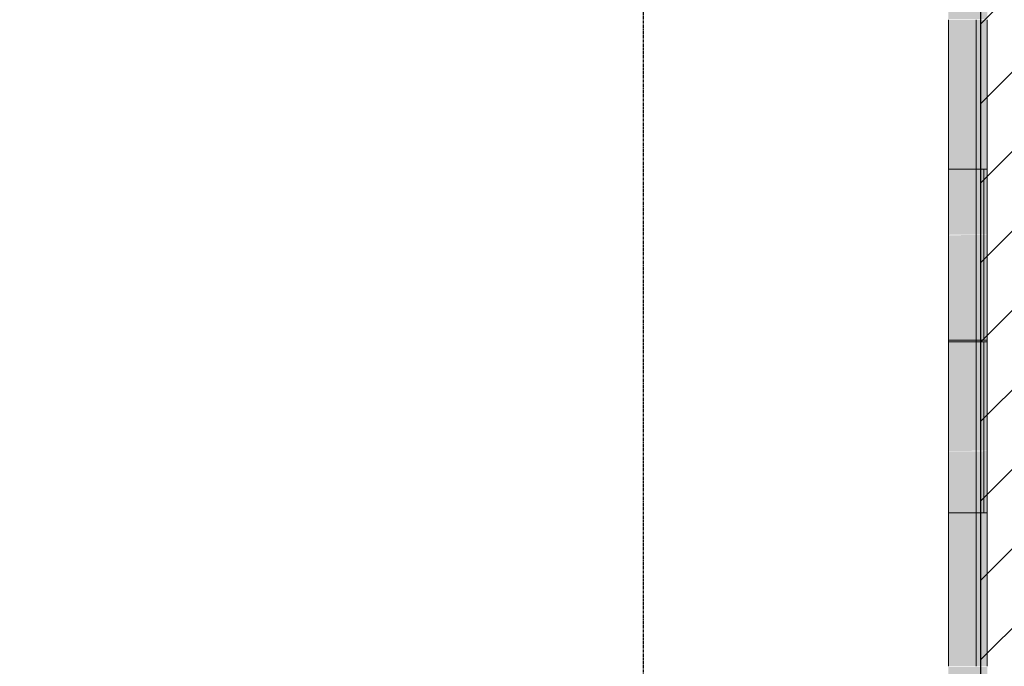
# Model space of a CAD drawing. Header units: inches. Extents: x -4126 to -1814, y 9773 to 12338.
# Tile 44 of 113: x -2312 to -2093, y 10593 to 10737. Entities that reach past the tile are written whole.
import ezdxf

# ---------------------------------------------------------------- set-up
doc = ezdxf.new("R2010")
doc.units = ezdxf.units.IN
doc.header["$MEASUREMENT"] = 0
doc.linetypes.add('Grid Line 1_2_', pattern=[0.875, 0.5, -0.125, 0.125, -0.125])
doc.layers.add('A-WALL', color=113, linetype='Continuous', lineweight=13)
doc.layers.add('S-GRID', color=1, linetype='Continuous', lineweight=9)
doc.layers.add('LOAD_HATCH', color=8, linetype='Continuous')

# ---------------------------------------------------------------- blocks, each defined once
blk = doc.blocks.new('CTR - 1st Phase - Shell_rvt-1-FRAMING PLAN - 1ST FLOOR')
at = {"layer": 'A-WALL', "lineweight": 5, "transparency": 33554585}
h = blk.add_hatch(color=13, dxfattribs=at)
h.paths.add_polyline_path([(-2099.32, 10018.05), (-2099.32, 10063.45), (-2105.45, 10063.45), (-2105.45, 10018.05)], flags=0)
h.paths.add_polyline_path([(-2105.45, 10063.84), (-2099.32, 10063.84), (-2099.32, 10064.27), (-2105.45, 10064.27)], flags=0)
h.paths.add_polyline_path([(-2105.45, 10065.22), (-2099.32, 10065.22), (-2099.32, 10065.65), (-2105.45, 10065.65)], flags=0)
h.paths.add_polyline_path([(-2105.45, 10066.05), (-2099.32, 10066.05), (-2099.32, 10089.39), (-2105.45, 10089.39)], flags=0)
h.paths.add_polyline_path([(-2105.45, 10127.41), (-2099.32, 10127.41), (-2099.32, 10127.79), (-2105.45, 10127.79)], flags=0)
h.paths.add_polyline_path([(-2105.45, 10165.81), (-2099.32, 10165.81), (-2099.32, 10166.19), (-2105.45, 10166.19)], flags=0)
h.paths.add_polyline_path([(-2099.32, 10204.21), (-2099.32, 10207.45), (-2105.45, 10207.45), (-2105.45, 10204.21)], flags=0)
h.paths.add_polyline_path([(-2105.45, 10207.84), (-2099.32, 10207.84), (-2099.32, 10208.27), (-2105.45, 10208.27)], flags=0)
h.paths.add_polyline_path([(-2105.45, 10209.22), (-2099.32, 10209.22), (-2099.32, 10209.65), (-2105.45, 10209.65)], flags=0)
h.paths.add_polyline_path([(-2105.45, 10210.05), (-2099.32, 10210.05), (-2099.32, 10255.45), (-2105.45, 10255.45), (-2105.45, 10222.87)], flags=0)
h.paths.add_polyline_path([(-2105.45, 10255.84), (-2099.32, 10255.84), (-2099.32, 10256.27), (-2105.45, 10256.27)], flags=0)
h.paths.add_polyline_path([(-2099.32, 10257.22), (-2099.32, 10257.65), (-2105.45, 10257.65), (-2105.45, 10257.22)], flags=0)
h.paths.add_polyline_path([(-2105.45, 10258.05), (-2099.32, 10258.05), (-2099.32, 10261.71), (-2105.45, 10261.71)], flags=0)
h.paths.add_polyline_path([(-2099.32, 10289.59), (-2099.32, 10303.45), (-2105.45, 10303.45), (-2105.45, 10289.59)], flags=0)
h.paths.add_polyline_path([(-2105.45, 10303.84), (-2099.32, 10303.84), (-2099.32, 10304.27), (-2105.45, 10304.27)], flags=0)
h.paths.add_polyline_path([(-2105.45, 10305.22), (-2099.32, 10305.22), (-2099.32, 10305.65), (-2105.45, 10305.65)], flags=0)
h.paths.add_polyline_path([(-2105.45, 10306.05), (-2099.32, 10306.05), (-2099.32, 10319.79), (-2105.45, 10319.79)], flags=0)
h.paths.add_polyline_path([(-2105.45, 10357.81), (-2099.32, 10357.81), (-2099.32, 10358.19), (-2105.45, 10358.19)], flags=0)
h.paths.add_polyline_path([(-2105.45, 10396.21), (-2099.32, 10396.21), (-2099.32, 10399.45), (-2105.45, 10399.45)], flags=0)
h.paths.add_polyline_path([(-2099.32, 10399.84), (-2099.32, 10400.27), (-2105.45, 10400.27), (-2105.45, 10399.84)], flags=0)
h.paths.add_polyline_path([(-2105.45, 10401.22), (-2099.32, 10401.22), (-2099.32, 10401.65), (-2105.45, 10401.65)], flags=0)
h.paths.add_polyline_path([(-2099.32, 10402.05), (-2099.32, 10447.45), (-2105.45, 10447.45), (-2105.45, 10402.05)], flags=0)
h.paths.add_polyline_path([(-2099.32, 10447.84), (-2099.32, 10448.27), (-2105.45, 10448.27), (-2105.45, 10447.84)], flags=0)
h.paths.add_polyline_path([(-2099.32, 10449.22), (-2099.32, 10449.65), (-2105.45, 10449.65), (-2105.45, 10449.22)], flags=0)
h.paths.add_polyline_path([(-2105.45, 10450.05), (-2099.32, 10450.05), (-2099.32, 10473.39), (-2105.45, 10473.39), (-2105.45, 10467.19)], flags=0)
h.paths.add_polyline_path([(-2099.32, 10511.41), (-2099.32, 10542.99), (-2105.45, 10542.99), (-2105.45, 10511.41)], flags=0)
h.paths.add_polyline_path([(-2099.32, 10570.86), (-2099.32, 10591.45), (-2105.45, 10591.45), (-2105.45, 10570.86)], flags=0)
h.paths.add_polyline_path([(-2099.32, 10591.84), (-2099.32, 10592.27), (-2105.45, 10592.27), (-2105.45, 10591.84)], flags=0)
h.paths.add_polyline_path([(-2099.32, 10593.22), (-2099.32, 10593.65), (-2105.45, 10593.65), (-2105.45, 10593.22)], flags=0)
h.paths.add_polyline_path([(-2105.45, 10594.05), (-2099.32, 10594.05), (-2099.32, 10626.99), (-2105.45, 10626.99)], flags=0)
h.paths.add_polyline_path([(-2105.45, 10665.01), (-2099.32, 10665.01), (-2099.32, 10665.39), (-2105.45, 10665.39)], flags=0)
h.paths.add_polyline_path([(-2105.45, 10703.41), (-2099.32, 10703.41), (-2099.32, 10735.45), (-2105.45, 10735.45)], flags=0)
h.paths.add_polyline_path([(-2105.45, 10735.84), (-2099.32, 10735.84), (-2099.32, 10736.27), (-2105.45, 10736.27)], flags=0)
h.paths.add_polyline_path([(-2105.45, 10737.22), (-2099.32, 10737.22), (-2099.32, 10737.65), (-2105.45, 10737.65)], flags=0)
h.paths.add_polyline_path([(-2099.32, 10738.05), (-2099.32, 10742.19), (-2105.45, 10742.19), (-2105.45, 10738.05)], flags=0)
h.paths.add_polyline_path([(-2105.45, 10780.21), (-2099.32, 10780.21), (-2099.32, 10783.45), (-2105.45, 10783.45)], flags=0)
h.paths.add_polyline_path([(-2099.32, 10783.84), (-2099.32, 10784.27), (-2105.45, 10784.27), (-2105.45, 10783.84)], flags=0)
h.paths.add_polyline_path([(-2105.45, 10785.22), (-2099.32, 10785.22), (-2099.32, 10785.65), (-2105.45, 10785.65)], flags=0)
h.paths.add_polyline_path([(-2105.45, 10786.05), (-2099.32, 10786.05), (-2099.32, 10813.86), (-2105.45, 10813.86)], flags=0)
h = blk.add_hatch(color=13, dxfattribs=at)
h.paths.add_polyline_path([(-2099.32, 10018.05), (-2096.82, 10018.05), (-2096.82, 10063.45), (-2099.32, 10063.45), (-2099.32, 10047.19)], flags=0)
h.paths.add_polyline_path([(-2099.32, 10063.84), (-2096.82, 10063.84), (-2096.82, 10064.27), (-2099.32, 10064.27)], flags=0)
h.paths.add_polyline_path([(-2096.82, 10065.22), (-2096.82, 10065.65), (-2099.32, 10065.65), (-2099.32, 10065.22)], flags=0)
h.paths.add_polyline_path([(-2096.82, 10066.05), (-2096.82, 10089.39), (-2099.32, 10089.39), (-2099.32, 10066.05)], flags=0)
h.paths.add_polyline_path([(-2099.32, 10127.41), (-2096.82, 10127.41), (-2096.82, 10127.79), (-2099.32, 10127.79)], flags=0)
h.paths.add_polyline_path([(-2099.32, 10165.81), (-2096.82, 10165.81), (-2096.82, 10166.19), (-2099.32, 10166.19)], flags=0)
h.paths.add_polyline_path([(-2099.32, 10204.21), (-2096.82, 10204.21), (-2096.82, 10207.45), (-2099.32, 10207.45)], flags=0)
h.paths.add_polyline_path([(-2099.32, 10207.84), (-2096.82, 10207.84), (-2096.82, 10208.27), (-2099.32, 10208.27)], flags=0)
h.paths.add_polyline_path([(-2099.32, 10209.22), (-2096.82, 10209.22), (-2096.82, 10209.65), (-2099.32, 10209.65)], flags=0)
h.paths.add_polyline_path([(-2099.32, 10210.05), (-2096.82, 10210.05), (-2096.82, 10255.45), (-2099.32, 10255.45), (-2099.32, 10222.87)], flags=0)
h.paths.add_polyline_path([(-2099.32, 10255.84), (-2096.82, 10255.84), (-2096.82, 10256.27), (-2099.32, 10256.27)], flags=0)
h.paths.add_polyline_path([(-2099.32, 10257.22), (-2096.82, 10257.22), (-2096.82, 10257.65), (-2099.32, 10257.65)], flags=0)
h.paths.add_polyline_path([(-2096.82, 10258.05), (-2096.82, 10303.45), (-2099.32, 10303.45), (-2099.32, 10289.59), (-2098.32, 10289.59), (-2098.32, 10261.71), (-2099.32, 10261.71), (-2099.32, 10258.05), (-2098.32, 10258.05)], flags=0)
h.paths.add_polyline_path([(-2099.32, 10303.84), (-2096.82, 10303.84), (-2096.82, 10304.27), (-2099.32, 10304.27)], flags=0)
h.paths.add_polyline_path([(-2099.32, 10305.22), (-2096.82, 10305.22), (-2096.82, 10305.65), (-2099.32, 10305.65)], flags=0)
h.paths.add_polyline_path([(-2096.82, 10306.05), (-2096.82, 10319.79), (-2099.32, 10319.79), (-2099.32, 10306.05)], flags=0)
h.paths.add_polyline_path([(-2099.32, 10357.81), (-2096.82, 10357.81), (-2096.82, 10358.19), (-2099.32, 10358.19)], flags=0)
h.paths.add_polyline_path([(-2099.32, 10396.21), (-2096.82, 10396.21), (-2096.82, 10399.45), (-2099.32, 10399.45)], flags=0)
h.paths.add_polyline_path([(-2099.32, 10399.84), (-2096.82, 10399.84), (-2096.82, 10400.27), (-2099.32, 10400.27)], flags=0)
h.paths.add_polyline_path([(-2099.32, 10401.22), (-2096.82, 10401.22), (-2096.82, 10401.65), (-2099.32, 10401.65)], flags=0)
h.paths.add_polyline_path([(-2096.82, 10402.05), (-2096.82, 10447.45), (-2099.32, 10447.45), (-2099.32, 10402.05)], flags=0)
h.paths.add_polyline_path([(-2099.32, 10447.84), (-2096.82, 10447.84), (-2096.82, 10448.27), (-2099.32, 10448.27)], flags=0)
h.paths.add_polyline_path([(-2096.82, 10449.22), (-2096.82, 10449.65), (-2099.32, 10449.65), (-2099.32, 10449.22)], flags=0)
h.paths.add_polyline_path([(-2099.32, 10450.05), (-2096.82, 10450.05), (-2096.82, 10473.39), (-2099.32, 10473.39), (-2099.32, 10467.19)], flags=0)
h.paths.add_polyline_path([(-2098.32, 10511.41), (-2096.82, 10511.41), (-2096.82, 10543.45), (-2098.32, 10543.45), (-2098.32, 10542.99), (-2099.32, 10542.99), (-2099.32, 10511.41)], flags=0)
h.paths.add_polyline_path([(-2096.82, 10543.84), (-2096.82, 10544.27), (-2098.32, 10544.27), (-2098.32, 10543.84)], flags=0)
h.paths.add_polyline_path([(-2098.32, 10545.22), (-2096.82, 10545.22), (-2096.82, 10545.65), (-2098.32, 10545.65)], flags=0)
h.paths.add_polyline_path([(-2098.32, 10546.05), (-2096.82, 10546.05), (-2096.82, 10591.45), (-2099.32, 10591.45), (-2099.32, 10570.86), (-2098.32, 10570.86), (-2098.32, 10567.32)], flags=0)
h.paths.add_polyline_path([(-2096.82, 10591.84), (-2096.82, 10592.27), (-2099.32, 10592.27), (-2099.32, 10591.84), (-2098.32, 10591.84)], flags=0)
h.paths.add_polyline_path([(-2099.32, 10593.22), (-2096.82, 10593.22), (-2096.82, 10593.65), (-2099.32, 10593.65)], flags=0)
h.paths.add_polyline_path([(-2099.32, 10594.05), (-2096.82, 10594.05), (-2096.82, 10626.99), (-2099.32, 10626.99)], flags=0)
h.paths.add_polyline_path([(-2096.82, 10665.01), (-2096.82, 10665.39), (-2099.32, 10665.39), (-2099.32, 10665.01)], flags=0)
h.paths.add_polyline_path([(-2099.32, 10703.41), (-2096.82, 10703.41), (-2096.82, 10735.45), (-2099.32, 10735.45)], flags=0)
h.paths.add_polyline_path([(-2099.32, 10735.84), (-2096.82, 10735.84), (-2096.82, 10736.27), (-2099.32, 10736.27)], flags=0)
h.paths.add_polyline_path([(-2099.32, 10737.22), (-2096.82, 10737.22), (-2096.82, 10737.65), (-2099.32, 10737.65)], flags=0)
h.paths.add_polyline_path([(-2096.82, 10738.05), (-2096.82, 10742.19), (-2099.32, 10742.19), (-2099.32, 10738.05)], flags=0)
h.paths.add_polyline_path([(-2099.32, 10780.21), (-2096.82, 10780.21), (-2096.82, 10783.45), (-2099.32, 10783.45)], flags=0)
h.paths.add_polyline_path([(-2099.32, 10783.84), (-2096.82, 10783.84), (-2096.82, 10784.27), (-2099.32, 10784.27)], flags=0)
h.paths.add_polyline_path([(-2099.32, 10785.22), (-2096.82, 10785.22), (-2096.82, 10785.65), (-2099.32, 10785.65)], flags=0)
h.paths.add_polyline_path([(-2099.32, 10786.05), (-2096.82, 10786.05), (-2096.82, 10813.86), (-2099.32, 10813.86), (-2099.32, 10813.68)], flags=0)
h = blk.add_hatch(color=13, dxfattribs=at)
h.paths.add_polyline_path([(-2099.32, 10017.71), (-2099.32, 10018.05), (-2105.45, 10018.05), (-2105.45, 10017.71)], flags=0)
h.paths.add_polyline_path([(-2105.45, 10063.45), (-2099.32, 10063.45), (-2099.32, 10063.84), (-2105.45, 10063.84)], flags=0)
h.paths.add_polyline_path([(-2105.45, 10065.65), (-2099.32, 10065.65), (-2099.32, 10066.05), (-2105.45, 10066.05)], flags=0)
h.paths.add_polyline_path([(-2105.45, 10207.45), (-2099.32, 10207.45), (-2099.32, 10207.84), (-2105.45, 10207.84)], flags=0)
h.paths.add_polyline_path([(-2099.32, 10209.65), (-2099.32, 10210.05), (-2105.45, 10210.05), (-2105.45, 10209.65)], flags=0)
h.paths.add_polyline_path([(-2105.45, 10255.45), (-2099.32, 10255.45), (-2099.32, 10255.84), (-2105.45, 10255.84)], flags=0)
h.paths.add_polyline_path([(-2099.32, 10257.65), (-2099.32, 10258.05), (-2105.45, 10258.05), (-2105.45, 10257.65)], flags=0)
h.paths.add_polyline_path([(-2099.32, 10303.45), (-2099.32, 10303.84), (-2105.45, 10303.84), (-2105.45, 10303.45)], flags=0)
h.paths.add_polyline_path([(-2105.45, 10305.65), (-2099.32, 10305.65), (-2099.32, 10306.05), (-2105.45, 10306.05)], flags=0)
h.paths.add_polyline_path([(-2105.45, 10399.45), (-2099.32, 10399.45), (-2099.32, 10399.84), (-2105.45, 10399.84)], flags=0)
h.paths.add_polyline_path([(-2105.45, 10401.65), (-2099.32, 10401.65), (-2099.32, 10402.05), (-2105.45, 10402.05)], flags=0)
h.paths.add_polyline_path([(-2099.32, 10447.45), (-2099.32, 10447.84), (-2105.45, 10447.84), (-2105.45, 10447.45)], flags=0)
h.paths.add_polyline_path([(-2099.32, 10449.65), (-2099.32, 10450.05), (-2105.45, 10450.05), (-2105.45, 10449.65)], flags=0)
h.paths.add_polyline_path([(-2099.32, 10591.45), (-2099.32, 10591.84), (-2105.45, 10591.84), (-2105.45, 10591.45)], flags=0)
h.paths.add_polyline_path([(-2105.45, 10593.65), (-2099.32, 10593.65), (-2099.32, 10594.05), (-2105.45, 10594.05)], flags=0)
h.paths.add_polyline_path([(-2099.32, 10735.45), (-2099.32, 10735.84), (-2105.45, 10735.84), (-2105.45, 10735.45)], flags=0)
h.paths.add_polyline_path([(-2099.32, 10737.65), (-2099.32, 10738.05), (-2105.45, 10738.05), (-2105.45, 10737.65)], flags=0)
h.paths.add_polyline_path([(-2099.32, 10783.45), (-2099.32, 10783.84), (-2105.45, 10783.84), (-2105.45, 10783.45)], flags=0)
h.paths.add_polyline_path([(-2099.32, 10785.65), (-2099.32, 10786.05), (-2105.45, 10786.05), (-2105.45, 10785.65)], flags=0)
h = blk.add_hatch(color=13, dxfattribs=at)
h.paths.add_polyline_path([(-2099.32, 10064.27), (-2099.32, 10064.69), (-2105.45, 10064.65), (-2105.45, 10064.27)], flags=0)
h.paths.add_polyline_path([(-2105.45, 10064.81), (-2099.32, 10064.85), (-2099.32, 10065.22), (-2105.45, 10065.22), (-2105.45, 10064.85)], flags=0)
h.paths.add_polyline_path([(-2105.45, 10208.27), (-2099.32, 10208.27), (-2099.32, 10208.69), (-2105.45, 10208.65)], flags=0)
h.paths.add_polyline_path([(-2105.45, 10208.81), (-2099.32, 10208.85), (-2099.32, 10209.22), (-2105.45, 10209.22), (-2105.45, 10208.85)], flags=0)
h.paths.add_polyline_path([(-2099.32, 10256.27), (-2099.32, 10256.69), (-2105.45, 10256.65), (-2105.45, 10256.27)], flags=0)
h.paths.add_polyline_path([(-2099.32, 10256.81), (-2099.32, 10257.22), (-2105.45, 10257.22), (-2105.45, 10256.81)], flags=0)
h.paths.add_polyline_path([(-2105.45, 10304.27), (-2099.32, 10304.27), (-2099.32, 10304.69), (-2105.45, 10304.65)], flags=0)
h.paths.add_polyline_path([(-2099.32, 10304.81), (-2099.32, 10305.22), (-2105.45, 10305.22), (-2105.45, 10304.81)], flags=0)
h.paths.add_polyline_path([(-2105.45, 10400.27), (-2099.32, 10400.27), (-2099.32, 10400.69), (-2105.45, 10400.65)], flags=0)
h.paths.add_polyline_path([(-2105.45, 10400.81), (-2099.32, 10400.85), (-2099.32, 10401.22), (-2105.45, 10401.22), (-2105.45, 10400.85)], flags=0)
h.paths.add_polyline_path([(-2099.32, 10448.27), (-2099.32, 10448.69), (-2105.45, 10448.65), (-2105.45, 10448.27)], flags=0)
h.paths.add_polyline_path([(-2105.45, 10448.81), (-2099.32, 10448.85), (-2099.32, 10449.22), (-2105.45, 10449.22), (-2105.45, 10448.85)], flags=0)
h.paths.add_polyline_path([(-2099.32, 10592.27), (-2099.32, 10592.69), (-2105.45, 10592.65), (-2105.45, 10592.27)], flags=0)
h.paths.add_polyline_path([(-2099.32, 10592.81), (-2099.32, 10593.22), (-2105.45, 10593.22), (-2105.45, 10592.81)], flags=0)
h.paths.add_polyline_path([(-2099.32, 10736.27), (-2099.32, 10736.69), (-2105.45, 10736.65), (-2105.45, 10736.27)], flags=0)
h.paths.add_polyline_path([(-2099.32, 10736.81), (-2099.32, 10737.22), (-2105.45, 10737.22), (-2105.45, 10736.81)], flags=0)
h.paths.add_polyline_path([(-2099.32, 10784.27), (-2099.32, 10784.69), (-2105.45, 10784.65), (-2105.45, 10784.27)], flags=0)
h.paths.add_polyline_path([(-2105.45, 10784.81), (-2099.32, 10784.85), (-2099.32, 10785.22), (-2105.45, 10785.22), (-2105.45, 10784.85)], flags=0)
h = blk.add_hatch(color=13, dxfattribs=at)
h.paths.add_polyline_path([(-2099.32, 10017.71), (-2096.82, 10017.71), (-2096.82, 10018.05), (-2099.32, 10018.05)], flags=0)
h.paths.add_polyline_path([(-2099.32, 10063.45), (-2096.82, 10063.45), (-2096.82, 10063.84), (-2099.32, 10063.84)], flags=0)
h.paths.add_polyline_path([(-2099.32, 10065.65), (-2096.82, 10065.65), (-2096.82, 10066.05), (-2099.32, 10066.05)], flags=0)
h.paths.add_polyline_path([(-2096.82, 10207.45), (-2096.82, 10207.84), (-2099.32, 10207.84), (-2099.32, 10207.45)], flags=0)
h.paths.add_polyline_path([(-2099.32, 10209.65), (-2096.82, 10209.65), (-2096.82, 10210.05), (-2099.32, 10210.05)], flags=0)
h.paths.add_polyline_path([(-2096.82, 10255.45), (-2096.82, 10255.84), (-2099.32, 10255.84), (-2099.32, 10255.45)], flags=0)
h.paths.add_polyline_path([(-2099.32, 10257.65), (-2096.82, 10257.65), (-2096.82, 10258.05), (-2099.32, 10258.05)], flags=0)
h.paths.add_polyline_path([(-2096.82, 10303.45), (-2096.82, 10303.84), (-2099.32, 10303.84), (-2099.32, 10303.45), (-2098.32, 10303.45)], flags=0)
h.paths.add_polyline_path([(-2096.82, 10305.65), (-2096.82, 10306.05), (-2099.32, 10306.05), (-2099.32, 10305.65)], flags=0)
h.paths.add_polyline_path([(-2096.82, 10399.45), (-2096.82, 10399.84), (-2099.32, 10399.84), (-2099.32, 10399.45)], flags=0)
h.paths.add_polyline_path([(-2099.32, 10401.65), (-2096.82, 10401.65), (-2096.82, 10402.05), (-2099.32, 10402.05)], flags=0)
h.paths.add_polyline_path([(-2099.32, 10447.45), (-2096.82, 10447.45), (-2096.82, 10447.84), (-2099.32, 10447.84)], flags=0)
h.paths.add_polyline_path([(-2099.32, 10449.65), (-2096.82, 10449.65), (-2096.82, 10450.05), (-2099.32, 10450.05)], flags=0)
h.paths.add_polyline_path([(-2096.82, 10543.45), (-2096.82, 10543.84), (-2098.32, 10543.84), (-2098.32, 10543.45)], flags=0)
h.paths.add_polyline_path([(-2098.32, 10545.65), (-2096.82, 10545.65), (-2096.82, 10546.05), (-2098.32, 10546.05)], flags=0)
h.paths.add_polyline_path([(-2099.32, 10591.45), (-2096.82, 10591.45), (-2096.82, 10591.84), (-2099.32, 10591.84)], flags=0)
h.paths.add_polyline_path([(-2099.32, 10593.65), (-2096.82, 10593.65), (-2096.82, 10594.05), (-2099.32, 10594.05)], flags=0)
h.paths.add_polyline_path([(-2096.82, 10735.45), (-2096.82, 10735.84), (-2099.32, 10735.84), (-2099.32, 10735.45)], flags=0)
h.paths.add_polyline_path([(-2099.32, 10737.65), (-2096.82, 10737.65), (-2096.82, 10738.05), (-2099.32, 10738.05)], flags=0)
h.paths.add_polyline_path([(-2096.82, 10783.45), (-2096.82, 10783.84), (-2099.32, 10783.84), (-2099.32, 10783.45)], flags=0)
h.paths.add_polyline_path([(-2096.82, 10785.65), (-2096.82, 10786.05), (-2099.32, 10786.05), (-2099.32, 10785.65)], flags=0)
h = blk.add_hatch(color=13, dxfattribs=at)
h.paths.add_polyline_path([(-2099.32, 10064.27), (-2096.82, 10064.27), (-2096.82, 10064.69), (-2099.32, 10064.65)], flags=0)
h.paths.add_polyline_path([(-2096.82, 10064.81), (-2096.82, 10065.22), (-2099.32, 10065.22), (-2099.32, 10064.81)], flags=0)
h.paths.add_polyline_path([(-2096.82, 10208.27), (-2096.82, 10208.69), (-2099.32, 10208.65), (-2099.32, 10208.27)], flags=0)
h.paths.add_polyline_path([(-2096.82, 10208.81), (-2096.82, 10209.22), (-2099.32, 10209.22), (-2099.32, 10208.81)], flags=0)
h.paths.add_polyline_path([(-2096.82, 10256.27), (-2096.82, 10256.69), (-2099.32, 10256.65), (-2099.32, 10256.27)], flags=0)
h.paths.add_polyline_path([(-2099.32, 10256.81), (-2096.82, 10256.85), (-2096.82, 10257.22), (-2099.32, 10257.22), (-2099.32, 10256.85)], flags=0)
h.paths.add_polyline_path([(-2096.82, 10304.27), (-2096.82, 10304.69), (-2099.32, 10304.65), (-2099.32, 10304.27)], flags=0)
h.paths.add_polyline_path([(-2099.32, 10304.81), (-2096.82, 10304.85), (-2096.82, 10305.22), (-2099.32, 10305.22), (-2099.32, 10304.85)], flags=0)
h.paths.add_polyline_path([(-2099.32, 10400.27), (-2096.82, 10400.27), (-2096.82, 10400.69), (-2099.32, 10400.65)], flags=0)
h.paths.add_polyline_path([(-2099.32, 10400.81), (-2096.82, 10400.85), (-2096.82, 10401.22), (-2099.32, 10401.22), (-2099.32, 10400.85)], flags=0)
h.paths.add_polyline_path([(-2099.32, 10448.27), (-2096.82, 10448.27), (-2096.82, 10448.69), (-2099.32, 10448.65)], flags=0)
h.paths.add_polyline_path([(-2096.82, 10448.81), (-2096.82, 10449.22), (-2099.32, 10449.22), (-2099.32, 10448.81)], flags=0)
h.paths.add_polyline_path([(-2096.82, 10544.27), (-2096.82, 10544.69), (-2098.32, 10544.65), (-2098.32, 10544.27)], flags=0)
h.paths.add_polyline_path([(-2098.32, 10544.81), (-2096.82, 10544.85), (-2096.82, 10545.22), (-2098.32, 10545.22), (-2098.32, 10544.85)], flags=0)
h.paths.add_polyline_path([(-2096.82, 10592.27), (-2096.82, 10592.69), (-2099.32, 10592.65), (-2099.32, 10592.27)], flags=0)
h.paths.add_polyline_path([(-2099.32, 10592.81), (-2096.82, 10592.85), (-2096.82, 10593.22), (-2099.32, 10593.22), (-2099.32, 10592.85)], flags=0)
h.paths.add_polyline_path([(-2096.82, 10736.27), (-2096.82, 10736.69), (-2099.32, 10736.65), (-2099.32, 10736.27)], flags=0)
h.paths.add_polyline_path([(-2096.82, 10736.81), (-2096.82, 10737.22), (-2099.32, 10737.22), (-2099.32, 10736.81)], flags=0)
h.paths.add_polyline_path([(-2096.82, 10784.27), (-2096.82, 10784.69), (-2099.32, 10784.65), (-2099.32, 10784.27)], flags=0)
h.paths.add_polyline_path([(-2096.82, 10784.81), (-2096.82, 10785.22), (-2099.32, 10785.22), (-2099.32, 10784.81)], flags=0)
h = blk.add_hatch(color=13, dxfattribs=at)
h.paths.add_polyline_path([(-2099.32, 10665.39), (-2096.82, 10665.39), (-2096.82, 10687.45), (-2105.45, 10687.45), (-2105.45, 10665.39)], flags=0)
h.paths.add_polyline_path([(-2096.82, 10687.84), (-2096.82, 10688.27), (-2105.45, 10688.27), (-2105.45, 10687.84), (-2099.32, 10687.84)], flags=0)
h.paths.add_polyline_path([(-2096.82, 10689.22), (-2096.82, 10689.65), (-2105.45, 10689.65), (-2105.45, 10689.22), (-2099.32, 10689.22)], flags=0)
h.paths.add_polyline_path([(-2096.82, 10690.05), (-2096.82, 10703.41), (-2105.45, 10703.41), (-2105.45, 10690.05), (-2099.32, 10690.05)], flags=0)
h = blk.add_hatch(color=13, dxfattribs=at)
h.paths.add_polyline_path([(-2099.32, 10687.45), (-2096.82, 10687.45), (-2096.82, 10687.84), (-2105.45, 10687.84), (-2105.45, 10687.45)], flags=0)
h.paths.add_polyline_path([(-2099.32, 10689.65), (-2096.82, 10689.65), (-2096.82, 10690.05), (-2105.45, 10690.05), (-2105.45, 10689.65)], flags=0)
h = blk.add_hatch(color=13, dxfattribs=at)
h.paths.add_polyline_path([(-2096.82, 10688.27), (-2096.82, 10688.69), (-2105.45, 10688.65), (-2105.45, 10688.27), (-2099.32, 10688.27)], flags=0)
h.paths.add_polyline_path([(-2105.45, 10688.81), (-2096.82, 10688.85), (-2096.82, 10689.22), (-2105.45, 10689.22), (-2105.45, 10688.85)], flags=0)
for points in [[(-2099.32, 10688.69), (-2096.82, 10688.69), (-2096.82, 10688.81), (-2105.45, 10688.81), (-2105.45, 10688.69)], [(-2096.82, 10640.69), (-2096.82, 10640.81), (-2105.45, 10640.81), (-2105.45, 10640.69), (-2099.32, 10640.69)]]:
    blk.add_hatch(color=13, dxfattribs=at).paths.add_polyline_path(points, flags=0)
h = blk.add_hatch(color=13, dxfattribs=at)
h.paths.add_polyline_path([(-2099.32, 10626.99), (-2096.82, 10626.99), (-2096.82, 10639.45), (-2105.45, 10639.45), (-2105.45, 10626.99)], flags=0)
h.paths.add_polyline_path([(-2096.82, 10639.84), (-2096.82, 10640.27), (-2105.45, 10640.27), (-2105.45, 10639.84), (-2099.32, 10639.84)], flags=0)
h.paths.add_polyline_path([(-2096.82, 10641.22), (-2096.82, 10641.65), (-2105.45, 10641.65), (-2105.45, 10641.22), (-2099.32, 10641.22)], flags=0)
h.paths.add_polyline_path([(-2096.82, 10642.05), (-2096.82, 10665.01), (-2105.45, 10665.01), (-2105.45, 10642.05), (-2099.32, 10642.05)], flags=0)
h = blk.add_hatch(color=13, dxfattribs=at)
h.paths.add_polyline_path([(-2105.45, 10639.45), (-2096.82, 10639.45), (-2096.82, 10639.84), (-2105.45, 10639.84)], flags=0)
h.paths.add_polyline_path([(-2105.45, 10641.65), (-2096.82, 10641.65), (-2096.82, 10642.05), (-2105.45, 10642.05)], flags=0)
h = blk.add_hatch(color=13, dxfattribs=at)
h.paths.add_polyline_path([(-2096.82, 10640.27), (-2096.82, 10640.69), (-2105.45, 10640.65), (-2105.45, 10640.27), (-2099.32, 10640.27)], flags=0)
h.paths.add_polyline_path([(-2105.45, 10640.81), (-2096.82, 10640.85), (-2096.82, 10641.22), (-2105.45, 10641.22), (-2105.45, 10640.85)], flags=0)
at = {"layer": 'A-WALL', "color": 253}
for p, q in [((-2105.45, 10736.27), (-2105.45, 10736.65)), ((-2105.45, 10735.45), (-2105.45, 10735.84)), ((-2099.32, 10736.65), (-2099.32, 10736.27)), ((-2099.32, 10735.84), (-2099.32, 10735.45)), ((-2096.82, 10736.65), (-2096.82, 10736.27)), ((-2096.82, 10735.84), (-2096.82, 10735.45)), ((-2105.45, 10690.05), (-2105.45, 10689.65)), ((-2105.45, 10689.65), (-2105.45, 10690.05)), ((-2105.45, 10689.22), (-2105.45, 10688.85)), ((-2105.45, 10688.85), (-2105.45, 10689.22)), ((-2105.45, 10688.81), (-2105.45, 10688.69)), ((-2105.45, 10688.65), (-2105.45, 10688.27)), ((-2105.45, 10688.27), (-2105.45, 10688.65)), ((-2099.32, 10690.05), (-2099.32, 10689.65)), ((-2099.32, 10689.22), (-2099.32, 10688.85)), ((-2099.32, 10688.69), (-2099.32, 10688.81)), ((-2099.32, 10688.65), (-2099.32, 10688.27)), ((-2097.57, 10690.05), (-2097.57, 10689.65)), ((-2097.57, 10689.65), (-2097.57, 10690.05)), ((-2097.57, 10689.22), (-2097.57, 10688.85)), ((-2097.57, 10688.85), (-2097.57, 10689.22)), ((-2097.57, 10688.65), (-2097.57, 10688.27)), ((-2097.57, 10688.27), (-2097.57, 10688.65)), ((-2096.82, 10689.65), (-2096.82, 10690.05)), ((-2096.82, 10690.05), (-2096.82, 10689.65)), ((-2096.82, 10688.85), (-2096.82, 10689.22)), ((-2096.82, 10689.22), (-2096.82, 10688.85)), ((-2096.82, 10688.69), (-2096.82, 10688.81)), ((-2096.82, 10688.27), (-2096.82, 10688.65)), ((-2096.82, 10688.65), (-2096.82, 10688.27)), ((-2105.45, 10687.84), (-2105.45, 10687.45)), ((-2105.45, 10687.45), (-2105.45, 10687.84)), ((-2099.32, 10687.84), (-2099.32, 10687.45)), ((-2097.57, 10687.84), (-2097.57, 10687.45)), ((-2097.57, 10687.45), (-2097.57, 10687.84)), ((-2096.82, 10687.45), (-2096.82, 10687.84)), ((-2096.82, 10687.84), (-2096.82, 10687.45)), ((-2105.45, 10642.05), (-2105.45, 10641.65)), ((-2105.45, 10641.65), (-2105.45, 10642.05)), ((-2105.45, 10641.22), (-2105.45, 10640.85)), ((-2105.45, 10640.85), (-2105.45, 10641.22)), ((-2105.45, 10640.81), (-2105.45, 10640.69)), ((-2105.45, 10640.65), (-2105.45, 10640.27)), ((-2105.45, 10640.27), (-2105.45, 10640.65)), ((-2099.32, 10642.05), (-2099.32, 10641.65)), ((-2099.32, 10641.22), (-2099.32, 10640.85)), ((-2099.32, 10640.69), (-2099.32, 10640.81)), ((-2099.32, 10640.65), (-2099.32, 10640.27)), ((-2097.57, 10642.05), (-2097.57, 10641.65)), ((-2097.57, 10641.65), (-2097.57, 10642.05)), ((-2097.57, 10641.22), (-2097.57, 10640.85)), ((-2097.57, 10640.85), (-2097.57, 10641.22)), ((-2097.57, 10640.65), (-2097.57, 10640.27)), ((-2097.57, 10640.27), (-2097.57, 10640.65)), ((-2096.82, 10641.65), (-2096.82, 10642.05)), ((-2096.82, 10642.05), (-2096.82, 10641.65)), ((-2096.82, 10640.85), (-2096.82, 10641.22)), ((-2096.82, 10641.22), (-2096.82, 10640.85)), ((-2096.82, 10640.69), (-2096.82, 10640.81)), ((-2096.82, 10640.27), (-2096.82, 10640.65)), ((-2096.82, 10640.65), (-2096.82, 10640.27)), ((-2105.45, 10639.84), (-2105.45, 10639.45)), ((-2105.45, 10639.45), (-2105.45, 10639.84)), ((-2099.32, 10639.84), (-2099.32, 10639.45)), ((-2097.57, 10639.84), (-2097.57, 10639.45)), ((-2097.57, 10639.45), (-2097.57, 10639.84)), ((-2096.82, 10639.45), (-2096.82, 10639.84)), ((-2096.82, 10639.84), (-2096.82, 10639.45)), ((-2105.45, 10593.65), (-2105.45, 10594.05)), ((-2105.45, 10592.85), (-2105.45, 10593.22)), ((-2099.32, 10594.05), (-2099.32, 10593.65)), ((-2099.32, 10593.22), (-2099.32, 10592.85)), ((-2096.82, 10594.05), (-2096.82, 10593.65)), ((-2096.82, 10593.22), (-2096.82, 10592.85))]:
    blk.add_line(p, q, dxfattribs=at)
at = {"layer": 'A-WALL', "color": 9}
for p, q in [((-2105.45, 10736.65), (-2105.45, 10735.84)), ((-2105.45, 10735.84), (-2105.45, 10735.45)), ((-2105.45, 10735.45), (-2105.45, 10690.05)), ((-2099.32, 10735.84), (-2099.32, 10736.65)), ((-2099.32, 10735.45), (-2099.32, 10735.84)), ((-2099.32, 10690.05), (-2099.32, 10735.45)), ((-2096.82, 10735.84), (-2096.82, 10736.65)), ((-2096.82, 10735.45), (-2096.82, 10735.84)), ((-2096.82, 10690.05), (-2096.82, 10735.45)), ((-2105.45, 10690.05), (-2105.45, 10689.65)), ((-2105.45, 10689.65), (-2105.45, 10688.85)), ((-2105.45, 10688.65), (-2105.45, 10687.84)), ((-2099.32, 10689.65), (-2099.32, 10690.05)), ((-2099.32, 10688.85), (-2099.32, 10689.65)), ((-2099.32, 10687.84), (-2099.32, 10688.65)), ((-2096.82, 10689.65), (-2096.82, 10690.05)), ((-2096.82, 10688.85), (-2096.82, 10689.65)), ((-2096.82, 10687.84), (-2096.82, 10688.65)), ((-2105.45, 10687.84), (-2105.45, 10687.45)), ((-2105.45, 10687.45), (-2105.45, 10642.05)), ((-2099.32, 10687.45), (-2099.32, 10687.84)), ((-2099.32, 10642.05), (-2099.32, 10687.45)), ((-2096.82, 10687.45), (-2096.82, 10687.84)), ((-2096.82, 10642.05), (-2096.82, 10687.45)), ((-2105.45, 10642.05), (-2105.45, 10641.65)), ((-2105.45, 10641.65), (-2105.45, 10640.85)), ((-2105.45, 10640.65), (-2105.45, 10639.84)), ((-2099.32, 10641.65), (-2099.32, 10642.05)), ((-2099.32, 10640.85), (-2099.32, 10641.65)), ((-2099.32, 10639.84), (-2099.32, 10640.65)), ((-2096.82, 10641.65), (-2096.82, 10642.05)), ((-2096.82, 10640.85), (-2096.82, 10641.65)), ((-2096.82, 10639.84), (-2096.82, 10640.65)), ((-2105.45, 10639.84), (-2105.45, 10639.45)), ((-2105.45, 10639.45), (-2105.45, 10594.05)), ((-2099.32, 10639.45), (-2099.32, 10639.84)), ((-2099.32, 10594.05), (-2099.32, 10639.45)), ((-2096.82, 10639.45), (-2096.82, 10639.84)), ((-2096.82, 10594.05), (-2096.82, 10639.45)), ((-2105.45, 10594.05), (-2105.45, 10593.65)), ((-2105.45, 10593.65), (-2105.45, 10592.85)), ((-2099.32, 10593.65), (-2099.32, 10594.05)), ((-2099.32, 10592.85), (-2099.32, 10593.65)), ((-2096.82, 10593.65), (-2096.82, 10594.05)), ((-2096.82, 10592.85), (-2096.82, 10593.65))]:
    blk.add_line(p, q, dxfattribs=at)
at = {"layer": 'A-WALL', "color": 33}
for p, q in [((-2105.45, 10735.84), (-2105.45, 10736.27)), ((-2105.45, 10703.41), (-2105.45, 10735.45)), ((-2099.32, 10736.27), (-2099.32, 10735.84)), ((-2099.32, 10735.45), (-2099.32, 10690.05)), ((-2096.82, 10736.27), (-2096.82, 10735.84)), ((-2096.82, 10735.45), (-2096.82, 10703.41)), ((-2105.45, 10703.41), (-2105.45, 10690.05)), ((-2105.45, 10690.05), (-2105.45, 10703.41)), ((-2105.45, 10703.41), (-2097.57, 10703.41)), ((-2096.82, 10703.41), (-2105.45, 10703.41)), ((-2097.57, 10703.41), (-2097.57, 10690.05)), ((-2097.57, 10690.05), (-2097.57, 10703.41)), ((-2096.82, 10703.41), (-2097.57, 10703.41)), ((-2096.82, 10690.05), (-2096.82, 10703.41)), ((-2096.82, 10703.41), (-2096.82, 10690.05)), ((-2105.45, 10689.65), (-2105.45, 10690.05)), ((-2105.45, 10689.65), (-2105.45, 10689.22)), ((-2105.45, 10689.22), (-2105.45, 10689.65)), ((-2105.45, 10688.85), (-2105.45, 10689.22)), ((-2105.45, 10688.81), (-2105.45, 10688.69)), ((-2105.45, 10688.69), (-2105.45, 10688.81)), ((-2105.45, 10688.27), (-2105.45, 10688.65)), ((-2099.32, 10689.65), (-2099.32, 10689.22)), ((-2099.32, 10688.81), (-2099.32, 10688.69)), ((-2097.57, 10689.65), (-2097.57, 10689.22)), ((-2097.57, 10689.22), (-2097.57, 10689.65)), ((-2097.57, 10688.81), (-2097.57, 10688.69)), ((-2097.57, 10688.69), (-2097.57, 10688.81)), ((-2096.82, 10690.05), (-2096.82, 10689.65)), ((-2096.82, 10689.22), (-2096.82, 10689.65)), ((-2096.82, 10689.65), (-2096.82, 10689.22)), ((-2096.82, 10689.22), (-2096.82, 10688.85)), ((-2096.82, 10688.69), (-2096.82, 10688.81)), ((-2096.82, 10688.81), (-2096.82, 10688.69)), ((-2096.82, 10688.65), (-2096.82, 10688.27)), ((-2105.45, 10688.27), (-2105.45, 10687.84)), ((-2105.45, 10687.84), (-2105.45, 10688.27)), ((-2105.45, 10687.45), (-2105.45, 10687.84)), ((-2105.45, 10687.45), (-2105.45, 10665.39)), ((-2105.45, 10665.39), (-2105.45, 10687.45)), ((-2099.32, 10688.27), (-2099.32, 10687.84)), ((-2099.32, 10687.45), (-2099.32, 10642.05)), ((-2097.57, 10688.27), (-2097.57, 10687.84)), ((-2097.57, 10687.84), (-2097.57, 10688.27)), ((-2097.57, 10687.45), (-2097.57, 10665.39)), ((-2097.57, 10665.39), (-2097.57, 10687.45)), ((-2096.82, 10687.84), (-2096.82, 10688.27)), ((-2096.82, 10688.27), (-2096.82, 10687.84)), ((-2096.82, 10687.84), (-2096.82, 10687.45)), ((-2096.82, 10665.39), (-2096.82, 10687.45)), ((-2096.82, 10687.45), (-2096.82, 10665.39)), ((-2105.45, 10665.01), (-2105.45, 10665.39)), ((-2105.45, 10665.39), (-2096.82, 10665.39)), ((-2097.57, 10665.39), (-2105.45, 10665.39)), ((-2105.45, 10665.01), (-2105.45, 10642.05)), ((-2105.45, 10642.05), (-2105.45, 10665.01)), ((-2105.45, 10665.01), (-2097.57, 10665.01)), ((-2096.82, 10665.01), (-2105.45, 10665.01)), ((-2096.82, 10665.39), (-2097.57, 10665.39)), ((-2097.57, 10665.01), (-2097.57, 10642.05)), ((-2097.57, 10642.05), (-2097.57, 10665.01)), ((-2096.82, 10665.01), (-2097.57, 10665.01)), ((-2096.82, 10665.39), (-2096.82, 10665.01)), ((-2096.82, 10642.05), (-2096.82, 10665.01)), ((-2096.82, 10665.01), (-2096.82, 10642.05)), ((-2105.45, 10641.65), (-2105.45, 10642.05)), ((-2105.45, 10641.65), (-2105.45, 10641.22)), ((-2105.45, 10641.22), (-2105.45, 10641.65)), ((-2105.45, 10640.85), (-2105.45, 10641.22)), ((-2105.45, 10640.81), (-2105.45, 10640.69)), ((-2105.45, 10640.69), (-2105.45, 10640.81)), ((-2105.45, 10640.27), (-2105.45, 10640.65)), ((-2099.32, 10641.65), (-2099.32, 10641.22)), ((-2099.32, 10640.81), (-2099.32, 10640.69)), ((-2097.57, 10641.65), (-2097.57, 10641.22)), ((-2097.57, 10641.22), (-2097.57, 10641.65)), ((-2097.57, 10640.81), (-2097.57, 10640.69)), ((-2097.57, 10640.69), (-2097.57, 10640.81)), ((-2096.82, 10642.05), (-2096.82, 10641.65)), ((-2096.82, 10641.22), (-2096.82, 10641.65)), ((-2096.82, 10641.65), (-2096.82, 10641.22)), ((-2096.82, 10641.22), (-2096.82, 10640.85)), ((-2096.82, 10640.69), (-2096.82, 10640.81)), ((-2096.82, 10640.81), (-2096.82, 10640.69)), ((-2096.82, 10640.65), (-2096.82, 10640.27)), ((-2105.45, 10640.27), (-2105.45, 10639.84)), ((-2105.45, 10639.84), (-2105.45, 10640.27)), ((-2105.45, 10639.45), (-2105.45, 10639.84)), ((-2105.45, 10639.45), (-2105.45, 10626.99)), ((-2105.45, 10626.99), (-2105.45, 10639.45)), ((-2099.32, 10640.27), (-2099.32, 10639.84)), ((-2099.32, 10639.45), (-2099.32, 10594.05)), ((-2097.57, 10640.27), (-2097.57, 10639.84)), ((-2097.57, 10639.84), (-2097.57, 10640.27)), ((-2097.57, 10639.45), (-2097.57, 10626.99)), ((-2097.57, 10626.99), (-2097.57, 10639.45)), ((-2096.82, 10639.84), (-2096.82, 10640.27)), ((-2096.82, 10640.27), (-2096.82, 10639.84)), ((-2096.82, 10639.84), (-2096.82, 10639.45)), ((-2096.82, 10626.99), (-2096.82, 10639.45)), ((-2096.82, 10639.45), (-2096.82, 10626.99)), ((-2105.45, 10594.05), (-2105.45, 10626.99)), ((-2105.45, 10626.99), (-2096.82, 10626.99)), ((-2097.57, 10626.99), (-2105.45, 10626.99)), ((-2096.82, 10626.99), (-2097.57, 10626.99)), ((-2096.82, 10626.99), (-2096.82, 10594.05)), ((-2105.45, 10593.22), (-2105.45, 10593.65)), ((-2099.32, 10593.65), (-2099.32, 10593.22)), ((-2096.82, 10593.65), (-2096.82, 10593.22))]:
    blk.add_line(p, q, dxfattribs=at)
at = {"layer": 'A-WALL', "color": 23}
for p, q in [((-2105.45, 10690.05), (-2105.45, 10703.41)), ((-2096.82, 10703.41), (-2096.82, 10690.05)), ((-2105.45, 10689.22), (-2105.45, 10689.65)), ((-2105.45, 10688.69), (-2105.45, 10688.81)), ((-2096.82, 10689.65), (-2096.82, 10689.22)), ((-2096.82, 10688.81), (-2096.82, 10688.69)), ((-2105.45, 10687.84), (-2105.45, 10688.27)), ((-2105.45, 10665.39), (-2105.45, 10687.45)), ((-2096.82, 10688.27), (-2096.82, 10687.84)), ((-2096.82, 10687.45), (-2096.82, 10665.39)), ((-2105.45, 10642.05), (-2105.45, 10665.01)), ((-2096.82, 10665.01), (-2096.82, 10642.05)), ((-2105.45, 10641.22), (-2105.45, 10641.65)), ((-2105.45, 10640.69), (-2105.45, 10640.81)), ((-2096.82, 10641.65), (-2096.82, 10641.22)), ((-2096.82, 10640.81), (-2096.82, 10640.69)), ((-2105.45, 10639.84), (-2105.45, 10640.27)), ((-2105.45, 10626.99), (-2105.45, 10639.45)), ((-2096.82, 10640.27), (-2096.82, 10639.84)), ((-2096.82, 10639.45), (-2096.82, 10626.99))]:
    blk.add_line(p, q, dxfattribs=at)

msp = doc.modelspace()

# ---------------------------------------------------------------- hatches: boundary and pattern name
at = {"layer": 'LOAD_HATCH'}
h = msp.add_hatch(dxfattribs=at)
h.set_pattern_fill('ANSI31', color=256, scale=100, style=0)
h.paths.add_polyline_path([(-3819.324, 9901.189), (-3819.324, 10010.089), (-2098.262, 10010.089), (-2098.262, 10821.489), (-3401.049, 10821.489), (-3400.049, 11277.289), (-2098.262, 11277.289), (-2098.262, 12077.189), (-1943.324, 12077.189), (-1943.324, 9901.189)])

# ---------------------------------------------------------------- linework, layer by layer
msp.add_lwpolyline([(-3400.049, 11277.289), (-2098.262, 11277.289), (-2098.262, 12077.189), (-1943.324, 12077.189), (-1943.324, 9901.189), (-3819.324, 9901.189), (-3819.324, 10010.089), (-2098.262, 10010.089), (-2098.262, 10821.489), (-3401.049, 10821.489)], close=True, dxfattribs=at)
at = {"layer": 'S-GRID', "linetype": 'Grid Line 1_2_', "lineweight": 30}
msp.add_line((-2173.324, 9772.61), (-2173.324, 12288.555), dxfattribs=at)

# ---------------------------------------------------------------- block references
at = {"lineweight": 5}
msp.add_blockref('CTR - 1st Phase - Shell_rvt-1-FRAMING PLAN - 1ST FLOOR', (0, 0), dxfattribs=at)

doc.saveas('drawing.dxf')
